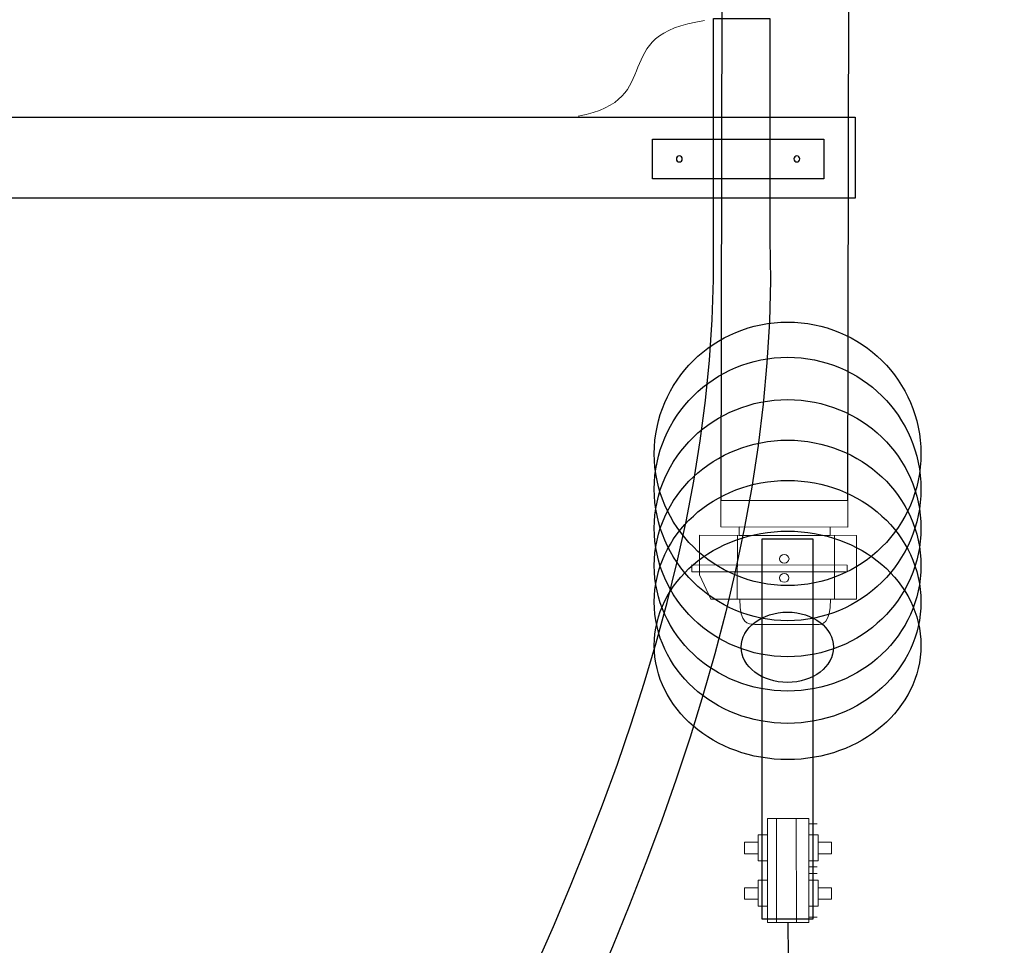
# Model space of a CAD drawing. Header units: centimetres. Extents: x -7 to 187, y -110 to 8.
# Tile 33 of 40: x 2.755 to 3.451, y 4.159 to 4.813. Entities that reach past the tile are written whole.
import ezdxf

# ---------------------------------------------------------------- set-up
doc = ezdxf.new("R2010")
doc.units = ezdxf.units.CM
doc.header["$MEASUREMENT"] = 0
doc.layers.add('Warstwa 1', color=7, linetype='Continuous')

msp = doc.modelspace()

# ---------------------------------------------------------------- linework, layer by layer
at = {"layer": 'Warstwa 1'}
for points, knots in [([(3.2504, 4.47385), (3.2504, 4.47385), (3.25133, 4.95624), (3.25133, 4.95624), (3.25133, 4.95624), (3.25133, 4.95624), (3.34112, 4.95611), (3.34112, 4.95611), (3.34112, 4.95611), (3.34112, 4.95611), (3.34027, 4.47368), (3.34027, 4.47368), (3.34027, 4.47368), (3.34027, 4.47368), (3.2504, 4.47385), (3.2504, 4.47385)], [0, 0, 0, 0, 0.2, 0.2, 0.2, 0.2, 0.4, 0.4, 0.4, 0.4, 0.6, 0.6, 0.6, 0.6, 1, 1, 1, 1]), ([(2.55562, 2.81485), (2.55562, 2.81485), (2.59364, 2.81489), (2.59364, 2.81489), (2.59364, 2.81489), (2.60384, 3.3742), (3.30264, 4.03934), (3.2852, 4.65826), (3.2852, 4.65826), (3.28511, 4.65902), (3.28524, 4.81349), (3.28524, 4.81434), (3.28524, 4.81434), (3.28524, 4.81434), (3.2454, 4.81434), (3.2454, 4.81434), (3.2454, 4.81434), (3.24532, 4.81345), (3.24523, 4.65893), (3.24528, 4.65809), (3.24528, 4.65809), (3.25772, 4.05196), (2.56638, 3.43275), (2.55562, 2.81485)], [0, 0, 0, 0, 0.142857, 0.142857, 0.142857, 0.142857, 0.285714, 0.285714, 0.285714, 0.285714, 0.428571, 0.428571, 0.428571, 0.428571, 0.571429, 0.571429, 0.571429, 0.571429, 0.714286, 0.714286, 0.714286, 0.714286, 1, 1, 1, 1]), ([(1.7463, 4.68742), (1.7463, 4.68742), (3.3455, 4.68742), (3.3455, 4.68742), (3.3455, 4.68742), (3.3455, 4.68742), (3.3455, 4.74451), (3.3455, 4.74451), (3.3455, 4.74451), (3.3455, 4.74451), (1.7463, 4.74451), (1.7463, 4.74451), (1.7463, 4.74451), (1.7463, 4.74451), (1.7463, 4.68742), (1.7463, 4.68742)], [0, 0, 0, 0, 0.2, 0.2, 0.2, 0.2, 0.4, 0.4, 0.4, 0.4, 0.6, 0.6, 0.6, 0.6, 1, 1, 1, 1]), ([(3.20222, 4.70093), (3.20222, 4.70093), (3.32327, 4.70093), (3.32327, 4.70093), (3.32327, 4.70093), (3.32327, 4.70093), (3.32327, 4.72897), (3.32327, 4.72897), (3.32327, 4.72897), (3.32327, 4.72897), (3.20222, 4.72897), (3.20222, 4.72897), (3.20222, 4.72897), (3.20222, 4.72897), (3.20222, 4.70093), (3.20222, 4.70093)], [0, 0, 0, 0, 0.2, 0.2, 0.2, 0.2, 0.4, 0.4, 0.4, 0.4, 0.6, 0.6, 0.6, 0.6, 1, 1, 1, 1]), ([(3.22115, 4.71714), (3.22233, 4.71714), (3.22326, 4.71621), (3.22326, 4.71502), (3.22326, 4.71502), (3.22326, 4.71388), (3.22233, 4.71295), (3.22115, 4.71295), (3.22115, 4.71295), (3.22, 4.71295), (3.21903, 4.71388), (3.21903, 4.71502), (3.21903, 4.71502), (3.21903, 4.71621), (3.22, 4.71714), (3.22115, 4.71714)], [0, 0, 0, 0, 0.2, 0.2, 0.2, 0.2, 0.4, 0.4, 0.4, 0.4, 0.6, 0.6, 0.6, 0.6, 1, 1, 1, 1]), ([(3.30429, 4.71714), (3.30539, 4.71714), (3.30632, 4.71621), (3.30632, 4.71502), (3.30632, 4.71502), (3.30632, 4.71388), (3.30539, 4.71295), (3.30429, 4.71295), (3.30429, 4.71295), (3.3031, 4.71295), (3.30217, 4.71388), (3.30217, 4.71502), (3.30217, 4.71502), (3.30217, 4.71621), (3.3031, 4.71714), (3.30429, 4.71714)], [0, 0, 0, 0, 0.2, 0.2, 0.2, 0.2, 0.4, 0.4, 0.4, 0.4, 0.6, 0.6, 0.6, 0.6, 1, 1, 1, 1]), ([(3.29773, 4.41348), (3.3498, 4.41348), (3.39196, 4.45518), (3.39196, 4.50666), (3.39196, 4.50666), (3.39196, 4.55805), (3.3498, 4.59979), (3.29773, 4.59979), (3.29773, 4.59979), (3.24566, 4.59979), (3.20345, 4.55805), (3.20345, 4.50666), (3.20345, 4.50666), (3.20345, 4.45518), (3.24566, 4.41348), (3.29773, 4.41348)], [0, 0, 0, 0, 0.2, 0.2, 0.2, 0.2, 0.4, 0.4, 0.4, 0.4, 0.6, 0.6, 0.6, 0.6, 1, 1, 1, 1]), ([(3.29773, 4.38863), (3.3498, 4.38863), (3.39196, 4.43038), (3.39196, 4.48173), (3.39196, 4.48173), (3.39196, 4.5332), (3.3498, 4.5749), (3.29773, 4.5749), (3.29773, 4.5749), (3.24566, 4.5749), (3.20345, 4.5332), (3.20345, 4.48173), (3.20345, 4.48173), (3.20345, 4.43038), (3.24566, 4.38863), (3.29773, 4.38863)], [0, 0, 0, 0, 0.2, 0.2, 0.2, 0.2, 0.4, 0.4, 0.4, 0.4, 0.6, 0.6, 0.6, 0.6, 1, 1, 1, 1]), ([(3.29773, 4.36319), (3.3498, 4.36319), (3.39196, 4.40392), (3.39196, 4.45408), (3.39196, 4.45408), (3.39196, 4.50429), (3.3498, 4.54497), (3.29773, 4.54497), (3.29773, 4.54497), (3.24566, 4.54497), (3.20345, 4.50429), (3.20345, 4.45408), (3.20345, 4.45408), (3.20345, 4.40392), (3.24566, 4.36319), (3.29773, 4.36319)], [0, 0, 0, 0, 0.2, 0.2, 0.2, 0.2, 0.4, 0.4, 0.4, 0.4, 0.6, 0.6, 0.6, 0.6, 1, 1, 1, 1]), ([(3.29773, 4.33894), (3.3498, 4.33894), (3.39196, 4.37869), (3.39196, 4.42762), (3.39196, 4.42762), (3.39196, 4.47656), (3.3498, 4.51627), (3.29773, 4.51627), (3.29773, 4.51627), (3.24566, 4.51627), (3.20345, 4.47656), (3.20345, 4.42762), (3.20345, 4.42762), (3.20345, 4.37869), (3.24566, 4.33894), (3.29773, 4.33894)], [0, 0, 0, 0, 0.2, 0.2, 0.2, 0.2, 0.4, 0.4, 0.4, 0.4, 0.6, 0.6, 0.6, 0.6, 1, 1, 1, 1]), ([(3.29773, 4.31608), (3.3498, 4.31608), (3.39196, 4.35456), (3.39196, 4.40197), (3.39196, 4.40197), (3.39196, 4.44934), (3.3498, 4.48782), (3.29773, 4.48782), (3.29773, 4.48782), (3.24566, 4.48782), (3.20345, 4.44934), (3.20345, 4.40197), (3.20345, 4.40197), (3.20345, 4.35456), (3.24566, 4.31608), (3.29773, 4.31608)], [0, 0, 0, 0, 0.2, 0.2, 0.2, 0.2, 0.4, 0.4, 0.4, 0.4, 0.6, 0.6, 0.6, 0.6, 1, 1, 1, 1]), ([(3.29773, 4.29046), (3.3498, 4.29046), (3.39196, 4.32662), (3.39196, 4.37119), (3.39196, 4.37119), (3.39196, 4.41581), (3.3498, 4.45197), (3.29773, 4.45197), (3.29773, 4.45197), (3.24566, 4.45197), (3.20345, 4.41581), (3.20345, 4.37119), (3.20345, 4.37119), (3.20345, 4.32662), (3.24566, 4.29046), (3.29773, 4.29046)], [0, 0, 0, 0, 0.2, 0.2, 0.2, 0.2, 0.4, 0.4, 0.4, 0.4, 0.6, 0.6, 0.6, 0.6, 1, 1, 1, 1]), ([(3.27982, 4.1776), (3.27982, 4.1776), (3.31556, 4.1776), (3.31556, 4.1776), (3.31556, 4.1776), (3.31556, 4.1776), (3.31556, 4.44645), (3.31556, 4.44645), (3.31556, 4.44645), (3.31556, 4.44645), (3.27982, 4.44645), (3.27982, 4.44645), (3.27982, 4.44645), (3.27982, 4.44645), (3.27982, 4.1776), (3.27982, 4.1776)], [0, 0, 0, 0, 0.2, 0.2, 0.2, 0.2, 0.4, 0.4, 0.4, 0.4, 0.6, 0.6, 0.6, 0.6, 1, 1, 1, 1]), ([(3.29756, 4.34507), (3.31559, 4.34507), (3.33015, 4.35616), (3.33015, 4.36992), (3.33015, 4.36992), (3.33015, 4.38364), (3.31559, 4.39473), (3.29756, 4.39473), (3.29756, 4.39473), (3.27952, 4.39473), (3.26488, 4.38364), (3.26488, 4.36992), (3.26488, 4.36992), (3.26488, 4.35616), (3.27952, 4.34507), (3.29756, 4.34507)], [0, 0, 0, 0, 0.2, 0.2, 0.2, 0.2, 0.4, 0.4, 0.4, 0.4, 0.6, 0.6, 0.6, 0.6, 1, 1, 1, 1])]:
    msp.add_open_spline(points, degree=3, knots=knots, dxfattribs=at)
at = {"layer": 'Warstwa 1', "lineweight": 15}
for points, knots in [([(3.2504, 4.47385), (3.2504, 4.47385), (3.25133, 4.95624), (3.25133, 4.95624), (3.25133, 4.95624), (3.25133, 4.95624), (3.34112, 4.95611), (3.34112, 4.95611), (3.34112, 4.95611), (3.34112, 4.95611), (3.34027, 4.47368), (3.34027, 4.47368), (3.34027, 4.47368), (3.34027, 4.47368), (3.2504, 4.47385), (3.2504, 4.47385)], [0, 0, 0, 0, 0.2, 0.2, 0.2, 0.2, 0.4, 0.4, 0.4, 0.4, 0.6, 0.6, 0.6, 0.6, 1, 1, 1, 1]), ([(3.29773, 4.41348), (3.3498, 4.41348), (3.39196, 4.45518), (3.39196, 4.50666), (3.39196, 4.50666), (3.39196, 4.55805), (3.3498, 4.59979), (3.29773, 4.59979), (3.29773, 4.59979), (3.24566, 4.59979), (3.20345, 4.55805), (3.20345, 4.50666), (3.20345, 4.50666), (3.20345, 4.45518), (3.24566, 4.41348), (3.29773, 4.41348)], [0, 0, 0, 0, 0.2, 0.2, 0.2, 0.2, 0.4, 0.4, 0.4, 0.4, 0.6, 0.6, 0.6, 0.6, 1, 1, 1, 1]), ([(3.29773, 4.38863), (3.3498, 4.38863), (3.39196, 4.43038), (3.39196, 4.48173), (3.39196, 4.48173), (3.39196, 4.5332), (3.3498, 4.5749), (3.29773, 4.5749), (3.29773, 4.5749), (3.24566, 4.5749), (3.20345, 4.5332), (3.20345, 4.48173), (3.20345, 4.48173), (3.20345, 4.43038), (3.24566, 4.38863), (3.29773, 4.38863)], [0, 0, 0, 0, 0.2, 0.2, 0.2, 0.2, 0.4, 0.4, 0.4, 0.4, 0.6, 0.6, 0.6, 0.6, 1, 1, 1, 1]), ([(3.29773, 4.36319), (3.3498, 4.36319), (3.39196, 4.40392), (3.39196, 4.45408), (3.39196, 4.45408), (3.39196, 4.50429), (3.3498, 4.54497), (3.29773, 4.54497), (3.29773, 4.54497), (3.24566, 4.54497), (3.20345, 4.50429), (3.20345, 4.45408), (3.20345, 4.45408), (3.20345, 4.40392), (3.24566, 4.36319), (3.29773, 4.36319)], [0, 0, 0, 0, 0.2, 0.2, 0.2, 0.2, 0.4, 0.4, 0.4, 0.4, 0.6, 0.6, 0.6, 0.6, 1, 1, 1, 1]), ([(3.29773, 4.33894), (3.3498, 4.33894), (3.39196, 4.37869), (3.39196, 4.42762), (3.39196, 4.42762), (3.39196, 4.47656), (3.3498, 4.51627), (3.29773, 4.51627), (3.29773, 4.51627), (3.24566, 4.51627), (3.20345, 4.47656), (3.20345, 4.42762), (3.20345, 4.42762), (3.20345, 4.37869), (3.24566, 4.33894), (3.29773, 4.33894)], [0, 0, 0, 0, 0.2, 0.2, 0.2, 0.2, 0.4, 0.4, 0.4, 0.4, 0.6, 0.6, 0.6, 0.6, 1, 1, 1, 1]), ([(3.29773, 4.31608), (3.3498, 4.31608), (3.39196, 4.35456), (3.39196, 4.40197), (3.39196, 4.40197), (3.39196, 4.44934), (3.3498, 4.48782), (3.29773, 4.48782), (3.29773, 4.48782), (3.24566, 4.48782), (3.20345, 4.44934), (3.20345, 4.40197), (3.20345, 4.40197), (3.20345, 4.35456), (3.24566, 4.31608), (3.29773, 4.31608)], [0, 0, 0, 0, 0.2, 0.2, 0.2, 0.2, 0.4, 0.4, 0.4, 0.4, 0.6, 0.6, 0.6, 0.6, 1, 1, 1, 1]), ([(3.2504, 4.47385), (3.2504, 4.47385), (3.2504, 4.45501), (3.2504, 4.45501), (3.2504, 4.45501), (3.2504, 4.45501), (3.34027, 4.45484), (3.34027, 4.45484), (3.34027, 4.45484), (3.34027, 4.45484), (3.34027, 4.47368), (3.34027, 4.47368), (3.34027, 4.47368), (3.34027, 4.47368), (3.2504, 4.47385), (3.2504, 4.47385)], [0, 0, 0, 0, 0.2, 0.2, 0.2, 0.2, 0.4, 0.4, 0.4, 0.4, 0.6, 0.6, 0.6, 0.6, 1, 1, 1, 1]), ([(3.2634, 4.44892), (3.2634, 4.44892), (3.2634, 4.45497), (3.2634, 4.45497), (3.2634, 4.45497), (3.2634, 4.45497), (3.32783, 4.45484), (3.32783, 4.45484), (3.32783, 4.45484), (3.32783, 4.45484), (3.32783, 4.44883), (3.32783, 4.44883), (3.32783, 4.44883), (3.32783, 4.44883), (3.2634, 4.44892), (3.2634, 4.44892)], [0, 0, 0, 0, 0.2, 0.2, 0.2, 0.2, 0.4, 0.4, 0.4, 0.4, 0.6, 0.6, 0.6, 0.6, 1, 1, 1, 1]), ([(3.29773, 4.29046), (3.3498, 4.29046), (3.39196, 4.32662), (3.39196, 4.37119), (3.39196, 4.37119), (3.39196, 4.41581), (3.3498, 4.45197), (3.29773, 4.45197), (3.29773, 4.45197), (3.24566, 4.45197), (3.20345, 4.41581), (3.20345, 4.37119), (3.20345, 4.37119), (3.20345, 4.32662), (3.24566, 4.29046), (3.29773, 4.29046)], [0, 0, 0, 0, 0.2, 0.2, 0.2, 0.2, 0.4, 0.4, 0.4, 0.4, 0.6, 0.6, 0.6, 0.6, 1, 1, 1, 1]), ([(3.24333, 4.40392), (3.24333, 4.40392), (3.2355, 4.4211), (3.2355, 4.4211), (3.2355, 4.4211), (3.2355, 4.4211), (3.2355, 4.44904), (3.2355, 4.44904), (3.2355, 4.44904), (3.2355, 4.44904), (3.34645, 4.44892), (3.34645, 4.44892), (3.34645, 4.44892), (3.34645, 4.44892), (3.34641, 4.40379), (3.34641, 4.40379), (3.34641, 4.40379), (3.34641, 4.40379), (3.24333, 4.40392), (3.24333, 4.40392)], [0, 0, 0, 0, 0.166667, 0.166667, 0.166667, 0.166667, 0.333333, 0.333333, 0.333333, 0.333333, 0.5, 0.5, 0.5, 0.5, 0.666667, 0.666667, 0.666667, 0.666667, 1, 1, 1, 1]), ([(3.27982, 4.1776), (3.27982, 4.1776), (3.31556, 4.1776), (3.31556, 4.1776), (3.31556, 4.1776), (3.31556, 4.1776), (3.31556, 4.44645), (3.31556, 4.44645), (3.31556, 4.44645), (3.31556, 4.44645), (3.27982, 4.44645), (3.27982, 4.44645), (3.27982, 4.44645), (3.27982, 4.44645), (3.27982, 4.1776), (3.27982, 4.1776)], [0, 0, 0, 0, 0.2, 0.2, 0.2, 0.2, 0.4, 0.4, 0.4, 0.4, 0.6, 0.6, 0.6, 0.6, 1, 1, 1, 1]), ([(3.29201, 4.43241), (3.29201, 4.43406), (3.29349, 4.4355), (3.2954, 4.4355), (3.2954, 4.4355), (3.29722, 4.4355), (3.2987, 4.43406), (3.2987, 4.43236), (3.2987, 4.43236), (3.2987, 4.43071), (3.29722, 4.4294), (3.2954, 4.4294), (3.2954, 4.4294), (3.29349, 4.4294), (3.29201, 4.43071), (3.29201, 4.43241)], [0, 0, 0, 0, 0.2, 0.2, 0.2, 0.2, 0.4, 0.4, 0.4, 0.4, 0.6, 0.6, 0.6, 0.6, 1, 1, 1, 1]), ([(3.23004, 4.42326), (3.23004, 4.42326), (3.23004, 4.42813), (3.23004, 4.42813), (3.23004, 4.42813), (3.23004, 4.42813), (3.33985, 4.42792), (3.33985, 4.42792), (3.33985, 4.42792), (3.33985, 4.42792), (3.33985, 4.42309), (3.33985, 4.42309), (3.33985, 4.42309), (3.33985, 4.42309), (3.23004, 4.42326), (3.23004, 4.42326)], [0, 0, 0, 0, 0.2, 0.2, 0.2, 0.2, 0.4, 0.4, 0.4, 0.4, 0.6, 0.6, 0.6, 0.6, 1, 1, 1, 1]), ([(3.29201, 4.41886), (3.29201, 4.42055), (3.29349, 4.42195), (3.29536, 4.42195), (3.29536, 4.42195), (3.29718, 4.42195), (3.29866, 4.42055), (3.29866, 4.41886), (3.29866, 4.41886), (3.29866, 4.41717), (3.29718, 4.41586), (3.29536, 4.41586), (3.29536, 4.41586), (3.29349, 4.41586), (3.29201, 4.41717), (3.29201, 4.41886)], [0, 0, 0, 0, 0.2, 0.2, 0.2, 0.2, 0.4, 0.4, 0.4, 0.4, 0.6, 0.6, 0.6, 0.6, 1, 1, 1, 1]), ([(3.27444, 4.38609), (3.26936, 4.38609), (3.26416, 4.38614), (3.26386, 4.40392), (3.26386, 4.40392), (3.26386, 4.40392), (3.32812, 4.40379), (3.32812, 4.40379), (3.32812, 4.40379), (3.32821, 4.38614), (3.32186, 4.38601), (3.31868, 4.38601), (3.31868, 4.38601), (3.31868, 4.38601), (3.27444, 4.38609), (3.27444, 4.38609)], [0, 0, 0, 0, 0.2, 0.2, 0.2, 0.2, 0.4, 0.4, 0.4, 0.4, 0.6, 0.6, 0.6, 0.6, 1, 1, 1, 1]), ([(3.29756, 4.34507), (3.31559, 4.34507), (3.33015, 4.35616), (3.33015, 4.36992), (3.33015, 4.36992), (3.33015, 4.38364), (3.31559, 4.39473), (3.29756, 4.39473), (3.29756, 4.39473), (3.27952, 4.39473), (3.26488, 4.38364), (3.26488, 4.36992), (3.26488, 4.36992), (3.26488, 4.35616), (3.27952, 4.34507), (3.29756, 4.34507)], [0, 0, 0, 0, 0.2, 0.2, 0.2, 0.2, 0.4, 0.4, 0.4, 0.4, 0.6, 0.6, 0.6, 0.6, 1, 1, 1, 1]), ([(3.28359, 4.1754), (3.28359, 4.1754), (3.2835, 4.24881), (3.2835, 4.24881), (3.2835, 4.24881), (3.2835, 4.24881), (3.31259, 4.24881), (3.31259, 4.24881), (3.31259, 4.24881), (3.31259, 4.24881), (3.31276, 4.1754), (3.31276, 4.1754), (3.31276, 4.1754), (3.31276, 4.1754), (3.28359, 4.1754), (3.28359, 4.1754)], [0, 0, 0, 0, 0.2, 0.2, 0.2, 0.2, 0.4, 0.4, 0.4, 0.4, 0.6, 0.6, 0.6, 0.6, 1, 1, 1, 1]), ([(3.28994, 4.1754), (3.28994, 4.1754), (3.28977, 4.24881), (3.28977, 4.24881), (3.28977, 4.24881), (3.28977, 4.24881), (3.3037, 4.24881), (3.3037, 4.24881), (3.3037, 4.24881), (3.3037, 4.24881), (3.30387, 4.1754), (3.30387, 4.1754), (3.30387, 4.1754), (3.30387, 4.1754), (3.28994, 4.1754), (3.28994, 4.1754)], [0, 0, 0, 0, 0.2, 0.2, 0.2, 0.2, 0.4, 0.4, 0.4, 0.4, 0.6, 0.6, 0.6, 0.6, 1, 1, 1, 1]), ([(3.27686, 4.21892), (3.27686, 4.21892), (3.27681, 4.23742), (3.27681, 4.23742), (3.27681, 4.23742), (3.27681, 4.23742), (3.28338, 4.23742), (3.28338, 4.23742), (3.28338, 4.23742), (3.28338, 4.23742), (3.28342, 4.21892), (3.28342, 4.21892), (3.28342, 4.21892), (3.28342, 4.21892), (3.27686, 4.21892), (3.27686, 4.21892)], [0, 0, 0, 0, 0.2, 0.2, 0.2, 0.2, 0.4, 0.4, 0.4, 0.4, 0.6, 0.6, 0.6, 0.6, 1, 1, 1, 1]), ([(3.31932, 4.21892), (3.31932, 4.21892), (3.31932, 4.23742), (3.31932, 4.23742), (3.31932, 4.23742), (3.31932, 4.23742), (3.31276, 4.23742), (3.31276, 4.23742), (3.31276, 4.23742), (3.31276, 4.23742), (3.31267, 4.21892), (3.31267, 4.21892), (3.31267, 4.21892), (3.31267, 4.21892), (3.31932, 4.21892), (3.31932, 4.21892)], [0, 0, 0, 0, 0.2, 0.2, 0.2, 0.2, 0.4, 0.4, 0.4, 0.4, 0.6, 0.6, 0.6, 0.6, 1, 1, 1, 1]), ([(3.27686, 4.22396), (3.27686, 4.22396), (3.27681, 4.23209), (3.27681, 4.23209), (3.27681, 4.23209), (3.27681, 4.23209), (3.26729, 4.23209), (3.26729, 4.23209), (3.26729, 4.23209), (3.26729, 4.23209), (3.26729, 4.22392), (3.26729, 4.22392), (3.26729, 4.22392), (3.26729, 4.22392), (3.27686, 4.22396), (3.27686, 4.22396)], [0, 0, 0, 0, 0.2, 0.2, 0.2, 0.2, 0.4, 0.4, 0.4, 0.4, 0.6, 0.6, 0.6, 0.6, 1, 1, 1, 1]), ([(3.31932, 4.22396), (3.31932, 4.22396), (3.31932, 4.23209), (3.31932, 4.23209), (3.31932, 4.23209), (3.31932, 4.23209), (3.32884, 4.23209), (3.32884, 4.23209), (3.32884, 4.23209), (3.32884, 4.23209), (3.32884, 4.22392), (3.32884, 4.22392), (3.32884, 4.22392), (3.32884, 4.22392), (3.31932, 4.22396), (3.31932, 4.22396)], [0, 0, 0, 0, 0.2, 0.2, 0.2, 0.2, 0.4, 0.4, 0.4, 0.4, 0.6, 0.6, 0.6, 0.6, 1, 1, 1, 1]), ([(3.27694, 4.18679), (3.27694, 4.18679), (3.27686, 4.20525), (3.27686, 4.20525), (3.27686, 4.20525), (3.27686, 4.20525), (3.2835, 4.20529), (3.2835, 4.20529), (3.2835, 4.20529), (3.2835, 4.20529), (3.2835, 4.18679), (3.2835, 4.18679), (3.2835, 4.18679), (3.2835, 4.18679), (3.27694, 4.18679), (3.27694, 4.18679)], [0, 0, 0, 0, 0.2, 0.2, 0.2, 0.2, 0.4, 0.4, 0.4, 0.4, 0.6, 0.6, 0.6, 0.6, 1, 1, 1, 1]), ([(3.31919, 4.18679), (3.31919, 4.18679), (3.31923, 4.20525), (3.31923, 4.20525), (3.31923, 4.20525), (3.31923, 4.20525), (3.31263, 4.20529), (3.31263, 4.20529), (3.31263, 4.20529), (3.31263, 4.20529), (3.31263, 4.18679), (3.31263, 4.18679), (3.31263, 4.18679), (3.31263, 4.18679), (3.31919, 4.18679), (3.31919, 4.18679)], [0, 0, 0, 0, 0.2, 0.2, 0.2, 0.2, 0.4, 0.4, 0.4, 0.4, 0.6, 0.6, 0.6, 0.6, 1, 1, 1, 1]), ([(3.27694, 4.19178), (3.27694, 4.19178), (3.27686, 4.19996), (3.27686, 4.19996), (3.27686, 4.19996), (3.27686, 4.19996), (3.26733, 4.19996), (3.26733, 4.19996), (3.26733, 4.19996), (3.26733, 4.19996), (3.26733, 4.19178), (3.26733, 4.19178), (3.26733, 4.19178), (3.26733, 4.19178), (3.27694, 4.19178), (3.27694, 4.19178)], [0, 0, 0, 0, 0.2, 0.2, 0.2, 0.2, 0.4, 0.4, 0.4, 0.4, 0.6, 0.6, 0.6, 0.6, 1, 1, 1, 1]), ([(3.31919, 4.19178), (3.31919, 4.19178), (3.31923, 4.19996), (3.31923, 4.19996), (3.31923, 4.19996), (3.31923, 4.19996), (3.32876, 4.19996), (3.32876, 4.19996), (3.32876, 4.19996), (3.32876, 4.19996), (3.32876, 4.19178), (3.32876, 4.19178), (3.32876, 4.19178), (3.32876, 4.19178), (3.31919, 4.19178), (3.31919, 4.19178)], [0, 0, 0, 0, 0.2, 0.2, 0.2, 0.2, 0.4, 0.4, 0.4, 0.4, 0.6, 0.6, 0.6, 0.6, 1, 1, 1, 1])]:
    msp.add_open_spline(points, degree=3, knots=knots, dxfattribs=at)
at = {"layer": 'Warstwa 1', "lineweight": 18}
for points, knots in [([(2.55562, 2.81485), (2.55562, 2.81485), (2.59364, 2.81489), (2.59364, 2.81489), (2.59364, 2.81489), (2.60384, 3.3742), (3.30264, 4.03934), (3.2852, 4.65826), (3.2852, 4.65826), (3.28511, 4.65902), (3.28524, 4.81349), (3.28524, 4.81434), (3.28524, 4.81434), (3.28524, 4.81434), (3.2454, 4.81434), (3.2454, 4.81434), (3.2454, 4.81434), (3.24532, 4.81345), (3.24523, 4.65893), (3.24528, 4.65809), (3.24528, 4.65809), (3.25772, 4.05196), (2.56638, 3.43275), (2.55562, 2.81485)], [0, 0, 0, 0, 0.142857, 0.142857, 0.142857, 0.142857, 0.285714, 0.285714, 0.285714, 0.285714, 0.428571, 0.428571, 0.428571, 0.428571, 0.571429, 0.571429, 0.571429, 0.571429, 0.714286, 0.714286, 0.714286, 0.714286, 1, 1, 1, 1]), ([(1.7463, 4.68742), (1.7463, 4.68742), (3.3455, 4.68742), (3.3455, 4.68742), (3.3455, 4.68742), (3.3455, 4.68742), (3.3455, 4.74451), (3.3455, 4.74451), (3.3455, 4.74451), (3.3455, 4.74451), (1.7463, 4.74451), (1.7463, 4.74451), (1.7463, 4.74451), (1.7463, 4.74451), (1.7463, 4.68742), (1.7463, 4.68742)], [0, 0, 0, 0, 0.2, 0.2, 0.2, 0.2, 0.4, 0.4, 0.4, 0.4, 0.6, 0.6, 0.6, 0.6, 1, 1, 1, 1])]:
    msp.add_open_spline(points, degree=3, knots=knots, dxfattribs=at)
msp.add_open_spline([(3.23905, 4.81286), (3.16882, 4.80308), (3.21331, 4.75723), (3.14952, 4.74517)], degree=3, dxfattribs=at)
at = {"layer": 'Warstwa 1', "lineweight": 13}
for points in [[(3.20222, 4.70093), (3.20222, 4.70093), (3.32327, 4.70093), (3.32327, 4.70093), (3.32327, 4.70093), (3.32327, 4.70093), (3.32327, 4.72897), (3.32327, 4.72897), (3.32327, 4.72897), (3.32327, 4.72897), (3.20222, 4.72897), (3.20222, 4.72897), (3.20222, 4.72897), (3.20222, 4.72897), (3.20222, 4.70093), (3.20222, 4.70093)], [(3.22115, 4.71714), (3.22233, 4.71714), (3.22326, 4.71621), (3.22326, 4.71502), (3.22326, 4.71502), (3.22326, 4.71388), (3.22233, 4.71295), (3.22115, 4.71295), (3.22115, 4.71295), (3.22, 4.71295), (3.21903, 4.71388), (3.21903, 4.71502), (3.21903, 4.71502), (3.21903, 4.71621), (3.22, 4.71714), (3.22115, 4.71714)], [(3.30429, 4.71714), (3.30539, 4.71714), (3.30632, 4.71621), (3.30632, 4.71502), (3.30632, 4.71502), (3.30632, 4.71388), (3.30539, 4.71295), (3.30429, 4.71295), (3.30429, 4.71295), (3.3031, 4.71295), (3.30217, 4.71388), (3.30217, 4.71502), (3.30217, 4.71502), (3.30217, 4.71621), (3.3031, 4.71714), (3.30429, 4.71714)]]:
    msp.add_open_spline(points, degree=3, knots=[0, 0, 0, 0, 0.2, 0.2, 0.2, 0.2, 0.4, 0.4, 0.4, 0.4, 0.6, 0.6, 0.6, 0.6, 1, 1, 1, 1], dxfattribs=at)
at = {"layer": 'Warstwa 1', "lineweight": 15}
for points in [[(3.26213, 4.40421), (3.26213, 4.40421), (3.26221, 4.44892), (3.26221, 4.44892)], [(3.33075, 4.40409), (3.33075, 4.40409), (3.33083, 4.44883), (3.33083, 4.44883)], [(3.31276, 4.24517), (3.31276, 4.24517), (3.3186, 4.24517), (3.3186, 4.24517)], [(3.31276, 4.21473), (3.31276, 4.21473), (3.31868, 4.21473), (3.31868, 4.21473)], [(3.31276, 4.20995), (3.31276, 4.20995), (3.31868, 4.20995), (3.31868, 4.20995)], [(3.3128, 4.17913), (3.3128, 4.17913), (3.31868, 4.17913), (3.31868, 4.17913)]]:
    msp.add_open_spline(points, degree=3, dxfattribs=at)
at = {"layer": 'Warstwa 1', "lineweight": 30}
msp.add_open_spline([(2.91525, 2.95878), (3.45089, 2.96293), (3.29671, 3.66338), (3.29819, 4.1754)], degree=3, dxfattribs=at)

doc.saveas('drawing.dxf')
